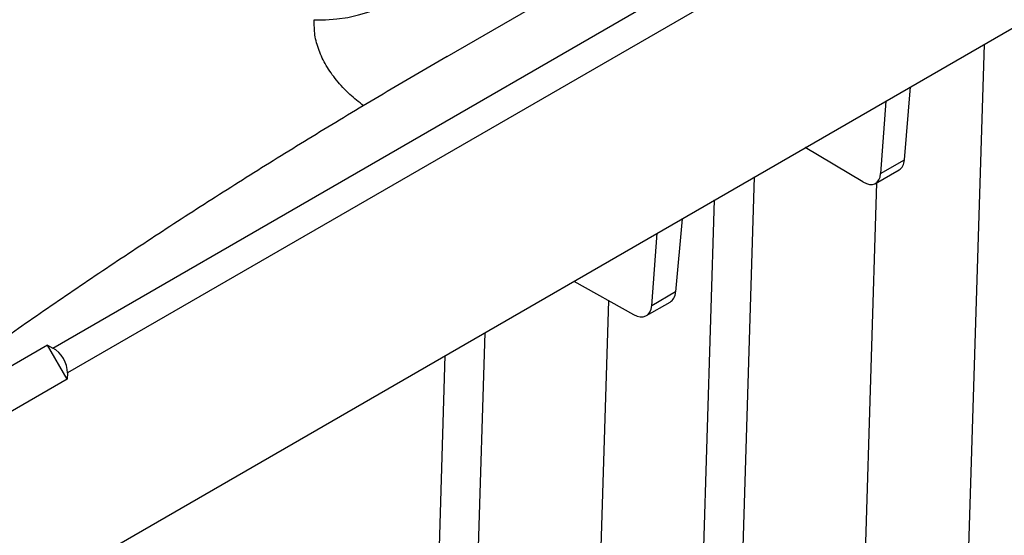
# Paper-space layout '1012-790 Hybird Padfoot' of a CAD drawing. Header units: millimetres. Extents: x 51 to 2966, y 67 to 3970.
# Tile 108 of 110: x 2264 to 2646, y 3022 to 3222. Entities that reach past the tile are written whole.
import ezdxf

# ---------------------------------------------------------------- set-up
doc = ezdxf.new("R2010")
doc.units = ezdxf.units.MM

psp = doc.layouts.new('1012-790 Hybird Padfoot')

# ---------------------------------------------------------------- linework, layer by layer
at = {"color": 7, "linetype": 'Continuous', "lineweight": 25}
for p, q in [((2276.56, 3094.45), (2834.93, 3416.79)), ((2840.59, 3407.1), (2282.22, 3084.76)), ((2173.65, 2944.21), (2951.47, 3393.23)), ((2429.6, 3207.58), (2638.95, 3328.44)), ((2607.19, 3167.52), (2609.61, 3195.88)), ((2599.92, 3190.29), (2597.95, 3162.18)), ((2591.08, 3158.9), (2568.71, 3172.27)), ((2597.95, 3162.18), (2607.19, 3167.52)), ((2595.98, 3158.34), (2605.14, 3163.63)), ((2543.5, 2980.89), (2549.04, 3160.92)), ((2520.84, 3144.64), (2518.34, 3116.23)), ((2509.1, 3110.89), (2511.15, 3139.05)), ((2478.82, 3120.38), (2501.99, 3107.47)), ((2518.34, 3116.23), (2509.1, 3110.89)), ((2507.06, 3107.01), (2516.22, 3112.3)), ((2438.75, 2918.07), (2444.36, 3100.49)), ((2274.43, 3095.53), (2189.58, 3046.55)), ((2274.43, 3095.53), (2276.56, 3094.45)), ((2282.13, 3082.35), (2274.43, 3095.53)), ((2282.13, 3082.35), (2197.28, 3033.37)), ((2282.22, 3084.76), (2282.13, 3082.35))]:
    psp.add_line(p, q, dxfattribs=at)
at = {"color": 8, "linetype": 'Continuous', "lineweight": 25}
for p, q in [((2638.12, 3212.34), (2625.24, 2793.93)), ((2592.03, 3014.71), (2596.46, 3158.62)), ((2527.69, 2964.87), (2533.45, 3151.92)), ((2492.24, 3112.9), (2487.4, 2955.94)), ((2428.77, 3091.49), (2415.89, 2673.08))]:
    psp.add_line(p, q, dxfattribs=at)
at = {"color": 8, "linetype": 'Continuous', "lineweight": 25, "flags": 128}
psp.add_lwpolyline([(2378.01, 3221.9), (2382.39, 3221.88), (2386.74, 3222.18), (2391.04, 3222.81), (2395.25, 3223.75), (2399.34, 3225.01), (2403.28, 3226.57), (2407.04, 3228.41), (2410.59, 3230.54), (2413.9, 3232.92), (2416.95, 3235.54), (2419.71, 3238.38), (2422.16, 3241.43), (2424.29, 3244.64), (2426.07, 3248.01), (2427.5, 3251.51), (2428.56, 3255.1), (2429.25, 3258.76), (2429.51, 3261.57)], dxfattribs=at)
at = {"color": 7, "linetype": 'Continuous', "lineweight": 25}
for centre, major_axis, ratio, start_param, end_param in [((2600.27, 3172.37), (-4.8, 8.77), 0.572148, 3.154452, 3.852665), ((2591.02, 3167.03), (-4.94, 8.7), 0.562244, 2.360417, 3.843947), ((2511.18, 3120.94), (-5.07, 8.62), 0.592475, 3.136994, 3.835207), ((2501.93, 3115.6), (-5.2, 8.55), 0.58222, 2.34296, 3.82649), ((2276.21, 3087.71), (-3.99, 6.93), 0.648811, 3.94523, 5.498573)]:
    psp.add_ellipse(centre, major_axis=major_axis, ratio=ratio, start_param=start_param, end_param=end_param, dxfattribs=at)
at = {"color": 8, "linetype": 'Continuous', "lineweight": 25}
psp.add_open_spline([(2397.18, 3188.49), (2395.35, 3189.95), (2391.36, 3193.11), (2386.52, 3198.36), (2382.47, 3204.08), (2379.7, 3209.97), (2378.06, 3215.94), (2378.03, 3219.91), (2378.01, 3221.9)], degree=3, knots=[0, 0, 0, 0, 0.145369, 0.316627, 0.487338, 0.658045, 0.829294, 1, 1, 1, 1], dxfattribs=at)
at = {"color": 7, "linetype": 'Continuous', "lineweight": 25}
psp.add_open_spline([(2429.6, 3207.58), (2421.3, 3202.75), (2404.69, 3193.09), (2380.21, 3178.35), (2356.05, 3163.44), (2332.26, 3148.34), (2308.84, 3133.07), (2285.79, 3117.62), (2263.07, 3102), (2248.24, 3091.44), (2240.82, 3086.16)], degree=3, knots=[0, 0, 0, 0, 0.12508, 0.250182, 0.375261, 0.500364, 0.625227, 0.750091, 0.875046, 1, 1, 1, 1], dxfattribs=at)

doc.saveas('drawing.dxf')
